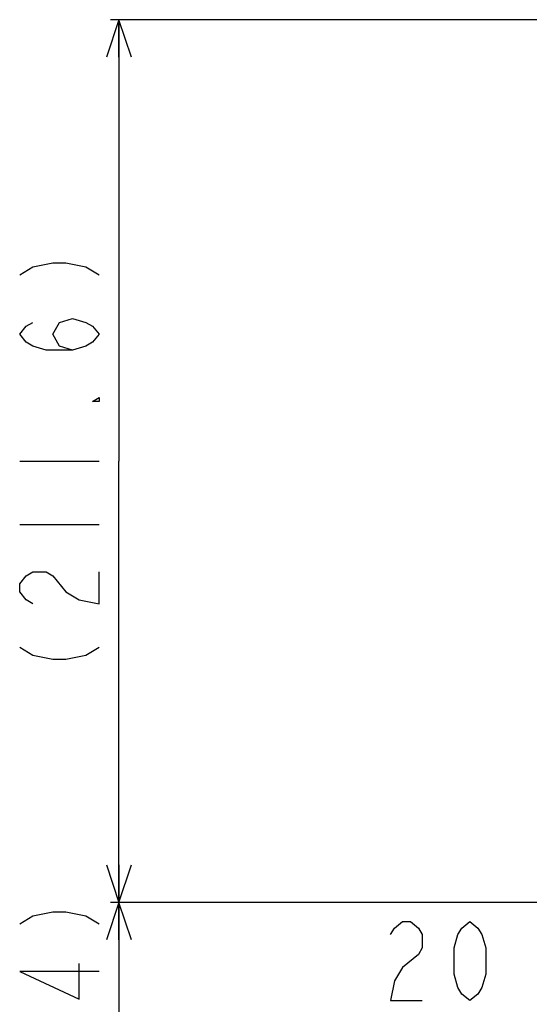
# Model space of a CAD drawing. Header units: millimetres. Extents: x 0 to 3360, y 0 to 2376.
# Tile 100 of 144: x 2691 to 2813, y 1051 to 1287. Entities that reach past the tile are written whole.
import ezdxf

# ---------------------------------------------------------------- set-up
doc = ezdxf.new("R2010")
doc.units = ezdxf.units.MM
doc.header["$LTSCALE"] = 184.8
doc.layers.get('0').update_dxf_attribs({"linetype": 'CONTINUOUS'})
doc.layers.add('DRIV_DIM', color=7, linetype='CONTINUOUS')
doc.styles.get("Standard").update_dxf_attribs({"font": 'txt', "width": 0.8})
doc.dimstyles.new('DIMSTYLE_17', dxfattribs={"dimtxt": 19, "dimasz": 9, "dimexe": 2, "dimexo": 1.5, "dimgap": 4.75, "dimtad": 1, "dimdec": 1, "dimdsep": 46, "dimtxsty": 'STANDARD', "dimblk": 'OPEN', "dimblk1": 'OPEN', "dimblk2": 'OPEN', "dimcen": 0.09, "dimadec": 1, "dimazin": 2, "dimtp": 0.5, "dimtm": 0.5, "dimtfac": 1, "dimtdec": 1, "dimtofl": 0, "dimtmove": 0, "dimatfit": 3, "dimldrblk": 'OPEN', "dimfxl": 1, "dimtolj": 1, "dimarcsym": 0})
doc.dimstyles.new('DIMSTYLE_5', dxfattribs={"dimtxt": 19, "dimasz": 9, "dimexe": 2, "dimexo": 1.5, "dimgap": 4.75, "dimtad": 1, "dimdec": 1, "dimdsep": 46, "dimtxsty": 'STANDARD', "dimblk": 'OPEN', "dimblk1": 'OPEN', "dimblk2": 'OPEN', "dimcen": 0.09, "dimadec": 1, "dimazin": 2, "dimtp": 0.3, "dimtm": 0.3, "dimtfac": 1, "dimtdec": 1, "dimtofl": 0, "dimtmove": 0, "dimatfit": 3, "dimldrblk": 'OPEN', "dimfxl": 1, "dimtolj": 1, "dimarcsym": 0})

# ---------------------------------------------------------------- blocks, each defined once
blk = doc.blocks.new('_OPEN')
at = {"color": 0, "linetype": 'BYBLOCK'}
for p, q in [((0, 0), (-1, 0.333)), ((-1, -0.333), (0, 0)), ((-1, 0), (0, 0))]:
    blk.add_line(p, q, dxfattribs=at)
blk = doc.blocks.new('*D8')
at = {"layer": 'DRIV_DIM', "color": 2, "linetype": 'CONTINUOUS'}
for p, q in [((2714.42, 1075.41), (2714.42, 1033.22)), ((2906.56, 1075.41), (2719.17, 1075.41)), ((2714.42, 991.02), (2714.42, 1033.22)), ((2828.25, 991.02), (2719.17, 991.02))]:
    blk.add_line(p, q, dxfattribs=at)
at = {"layer": 'DRIV_DIM', "color": 2, "linetype": 'CONTINUOUS', "xscale": 9, "yscale": 9, "zscale": 9}
for p, rotation in [((2714.42, 1075.41), 90), ((2714.42, 991.02), 270)]:
    blk.add_blockref('_OPEN', p, dxfattribs=dict(at, rotation=rotation))
blk = doc.blocks.new('*D58')
at = {"layer": 'DRIV_DIM', "color": 2, "linetype": 'CONTINUOUS'}
for p, q in [((2854.57, 1287.02), (2712.42, 1287.02)), ((2714.42, 1287.02), (2714.42, 1181.22)), ((2714.42, 1075.41), (2714.42, 1181.22)), ((2906.56, 1075.41), (2712.42, 1075.41))]:
    blk.add_line(p, q, dxfattribs=at)
at = {"layer": 'DRIV_DIM', "color": 2, "linetype": 'CONTINUOUS', "xscale": 9, "yscale": 9, "zscale": 9}
for p, rotation in [((2714.42, 1287.02), 90), ((2714.42, 1075.41), 270)]:
    blk.add_blockref('_OPEN', p, dxfattribs=dict(at, rotation=rotation))

msp = doc.modelspace()

# ---------------------------------------------------------------- linework, layer by layer
at = {"layer": 'DRIV_DIM', "color": 2, "linetype": 'CONTINUOUS'}
for p, q in [((2690.66602, 1181.21622), (2709.66609, 1181.21622)), ((2690.66602, 1166.01624), (2709.66609, 1166.01624))]:
    msp.add_line(p, q, dxfattribs=at)
for points in [[(2690.66602, 1225.86624), (2693.83283, 1227.76619), (2698.58285, 1228.71621), (2701.74946, 1228.71621), (2706.49948, 1227.76619), (2709.66609, 1225.86624)], [(2703.33267, 1207.81619), (2700.16605, 1208.76621), (2698.58285, 1211.61618), (2700.16605, 1214.46625), (2703.33267, 1215.41618), (2706.49948, 1214.46625), (2708.08269, 1213.51623), (2709.66609, 1211.61618), (2708.08269, 1209.71624), (2706.49948, 1208.76621), (2703.33267, 1207.81619), (2696.99944, 1207.81619), (2693.83283, 1208.76621), (2692.24942, 1209.71624), (2690.66602, 1211.61618), (2692.24942, 1213.51623), (2693.83283, 1214.46625)], [(2709.66609, 1196.4162), (2709.66609, 1195.46618), (2708.08269, 1195.46618), (2709.66609, 1196.4162)], [(2693.83283, 1147.01626), (2692.24942, 1147.96619), (2690.66602, 1149.86624), (2690.66602, 1151.76618), (2692.24942, 1153.66623), (2693.83283, 1154.61625), (2696.99944, 1154.61625), (2698.58285, 1153.66623), (2701.74946, 1149.86624)], [(2701.74946, 1149.86624), (2704.91607, 1147.96619), (2709.66609, 1147.01626), (2709.66609, 1154.61625)], [(2690.66602, 1136.5662), (2693.83283, 1134.66625), (2698.58285, 1133.71623), (2701.74946, 1133.71623), (2706.49948, 1134.66625), (2709.66609, 1136.5662)], [(2690.66602, 1070.26619), (2693.83283, 1072.16624), (2698.58285, 1073.11626), (2701.74946, 1073.11626), (2706.49948, 1072.16624), (2709.66609, 1070.26619)], [(2779.51058, 1067.68446), (2780.4605, 1069.26776), (2782.36055, 1070.85107), (2784.26039, 1070.85107), (2786.16044, 1069.26776), (2787.11057, 1067.68446), (2787.11057, 1064.51774), (2786.16044, 1062.93444), (2782.36055, 1059.76772)], [(2798.51045, 1051.85109), (2796.6104, 1053.4344), (2795.66048, 1055.01781), (2794.71056, 1058.18442), (2794.71056, 1064.51774), (2795.66048, 1067.68446), (2796.6104, 1069.26776), (2798.51045, 1070.85107), (2800.4105, 1069.26776), (2801.36042, 1067.68446), (2802.31055, 1064.51774), (2802.31055, 1058.18442), (2801.36042, 1055.01781), (2800.4105, 1053.4344), (2798.51045, 1051.85109)], [(2709.66609, 1058.8662), (2690.66602, 1058.8662), (2704.91607, 1052.21624), (2704.91607, 1060.76625)], [(2782.36055, 1059.76772), (2780.4605, 1056.60111), (2779.51058, 1051.85109), (2787.11057, 1051.85109)]]:
    msp.add_lwpolyline(points, dxfattribs=at)

# ---------------------------------------------------------------- dimensions: what is measured, and where the dimension line sits
for p1, angle, dimstyle, picture, middle in [((2856.07218, 1287.02288), 270, 'DIMSTYLE_17', '*D58', (2714.41609, 1128.01621)), ((2829.7514, 991.02288), 90, 'DIMSTYLE_5', '*D8', (2714.41609, 987.61621))]:
    dim = msp.add_linear_dim(base=(2714.41609, 1075.40955), p1=p1, p2=(2908.06189, 1075.40955), angle=angle, text='(<>)', dimstyle=dimstyle, dxfattribs=at)
    dim.commit()
    dim.dimension.update_dxf_attribs({"geometry": picture, "text_midpoint": middle, "dimtype": 160})

doc.saveas('drawing.dxf')
